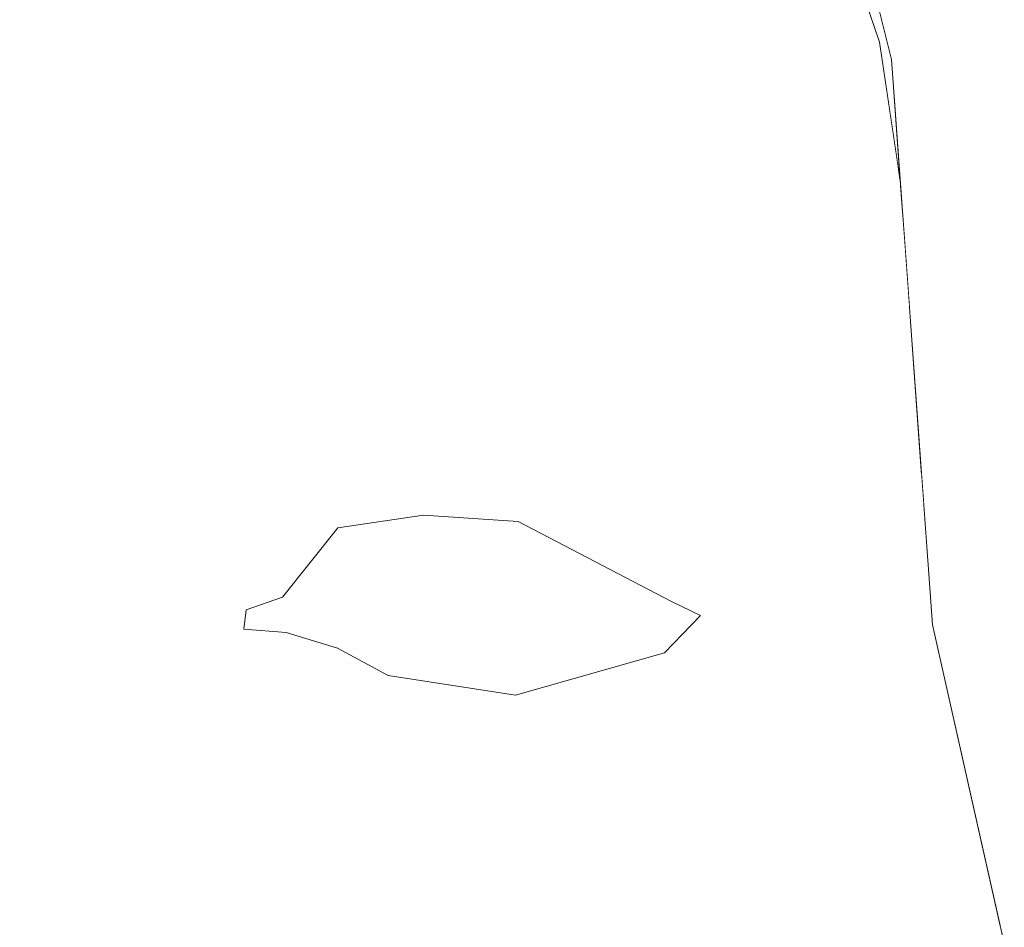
# Model space of a CAD drawing. Header units: millimetres. Extents: x 0 to 650, y -1 to 707.
# Tile 205 of 256: x 526.53 to 527.069, y 352.404 to 352.9. Entities that reach past the tile are written whole.
import ezdxf
from ezdxf.xclip import XClip

# ---------------------------------------------------------------- set-up
doc = ezdxf.new("R2010")
doc.units = ezdxf.units.MM
doc.header["$MEASUREMENT"] = 0
doc.header["$XCLIPFRAME"] = 0
doc.linetypes.add('Wipeout_Contour', pattern=[1000, 0, -1000])
doc.layers.add('Interior - Mobiliário .ARQ', color=7, linetype='Continuous')

# ---------------------------------------------------------------- blocks, each defined once
blk = doc.blocks.new('Desenho_2_2', base_point=(960.5741, 336.178))
at = {"color": 254, "linetype": 'Wipeout_Contour', "lineweight": 0, "ltscale": 1903.469094}
blk.add_wipeout([(527.08536, 353.22327), (527.03689, 353.22966), (527.11646, 352.88823)], dxfattribs=at).dxf.layer = 'Interior - Mobiliário .ARQ'
at = {"color": 254, "linetype": 'Wipeout_Contour', "lineweight": 0, "ltscale": 1901.659568}
blk.add_wipeout([(526.51882, 353.02212), (526.50815, 352.88754), (526.582, 352.88549)], dxfattribs=at).dxf.layer = 'Interior - Mobiliário .ARQ'
at = {"color": 254, "linetype": 'Wipeout_Contour', "lineweight": 0, "ltscale": 1902.597502}
blk.add_wipeout([(527.00059, 352.88822), (527.01205, 352.81114), (527.00848, 352.86047)], dxfattribs=at).dxf.layer = 'Interior - Mobiliário .ARQ'
at = {"color": 254, "linetype": 'Wipeout_Contour', "lineweight": 0, "ltscale": 1901.702341}
blk.add_wipeout([(526.70342, 352.63106), (526.74795, 352.63693), (526.70956, 352.70407)], dxfattribs=at).dxf.layer = 'Interior - Mobiliário .ARQ'
at = {"color": 254, "linetype": 'Wipeout_Contour', "lineweight": 0, "ltscale": 1901.141134}
blk.add_wipeout([(526.67344, 352.59826), (526.60261, 352.65753), (526.64008, 352.58774)], dxfattribs=at).dxf.layer = 'Interior - Mobiliário .ARQ'
at = {"color": 254, "linetype": 'Wipeout_Contour', "lineweight": 0, "ltscale": 1902.394436}
blk.add_wipeout([(526.88297, 352.5542), (526.90256, 352.57453), (526.88496, 352.57009)], dxfattribs=at).dxf.layer = 'Interior - Mobiliário .ARQ'
at = {"color": 254, "linetype": 'Wipeout_Contour', "lineweight": 0, "ltscale": 1901.171489}
blk.add_wipeout([(526.67487, 352.5611), (526.64657, 352.56411), (526.67381, 352.51842)], dxfattribs=at).dxf.layer = 'Interior - Mobiliário .ARQ'
at = {"color": 254, "linetype": 'Wipeout_Contour', "lineweight": 0, "ltscale": 1902.727421}
blk.add_wipeout([(527.21929, 352.2722), (527.10268, 352.54367), (527.04927, 352.54185)], dxfattribs=at).dxf.layer = 'Interior - Mobiliário .ARQ'
at = {"color": 254, "linetype": 'Wipeout_Contour', "lineweight": 0, "ltscale": 1901.692604}
blk.add_wipeout([(526.90298, 352.48192), (526.9386, 352.41416), (526.95144, 352.53754)], dxfattribs=at).dxf.layer = 'Interior - Mobiliário .ARQ'
at = {"color": 254, "linetype": 'Wipeout_Contour', "lineweight": 0, "ltscale": 1901.45854}
blk.add_wipeout([(526.77072, 352.41511), (526.79513, 352.46725), (526.72445, 352.47768)], dxfattribs=at).dxf.layer = 'Interior - Mobiliário .ARQ'
at = {"color": 254, "linetype": 'Wipeout_Contour', "lineweight": 0, "ltscale": 1900.350384}
blk.add_wipeout([(526.57717, 352.32886), (526.58608, 352.47275), (526.53703, 352.35353)], dxfattribs=at).dxf.layer = 'Interior - Mobiliário .ARQ'
at = {"color": 254, "linetype": 'Wipeout_Contour', "lineweight": 0, "ltscale": 1900.908617}
blk.add_wipeout([(526.59814, 352.31205), (526.61358, 352.28388), (526.66056, 352.42759)], dxfattribs=at).dxf.layer = 'Interior - Mobiliário .ARQ'
at = {"color": 254, "linetype": 'Wipeout_Contour', "lineweight": 0, "ltscale": 1903.831291}
blk.add_wipeout([(527.11646, 352.88823), (527.03689, 353.22966), (527.02607, 353.2255)], dxfattribs=at).dxf.layer = 'Interior - Mobiliário .ARQ'
at = {"color": 254, "linetype": 'Wipeout_Contour', "lineweight": 0, "ltscale": 1902.778793}
blk.add_wipeout([(526.92442, 353.11197), (527.00059, 352.88822), (526.97152, 353.01958)], dxfattribs=at).dxf.layer = 'Interior - Mobiliário .ARQ'
at = {"color": 254, "linetype": 'Wipeout_Contour', "lineweight": 0, "ltscale": 1901.382581}
blk.add_wipeout([(526.64008, 352.58774), (526.60261, 352.65753), (526.5891, 352.60905)], dxfattribs=at).dxf.layer = 'Interior - Mobiliário .ARQ'
at = {"color": 254, "linetype": 'Wipeout_Contour', "lineweight": 0, "ltscale": 1900.82863}
blk.add_wipeout([(526.67385, 352.58471), (526.70556, 352.5857), (526.70417, 352.62262)], dxfattribs=at).dxf.layer = 'Interior - Mobiliário .ARQ'
at = {"color": 254, "linetype": 'Wipeout_Contour', "lineweight": 0, "ltscale": 1902.007241}
blk.add_wipeout([(527.04927, 352.54185), (527.12694, 352.19442), (527.21929, 352.2722)], dxfattribs=at).dxf.layer = 'Interior - Mobiliário .ARQ'
at = {"color": 254, "linetype": 'Wipeout_Contour', "lineweight": 0, "ltscale": 1900.98016}
blk.add_wipeout([(526.72694, 352.4993), (526.67381, 352.51842), (526.72445, 352.47768)], dxfattribs=at).dxf.layer = 'Interior - Mobiliário .ARQ'
at = {"color": 254, "linetype": 'Wipeout_Contour', "lineweight": 0, "ltscale": 1902.720853}
blk.add_wipeout([(527.02607, 353.2255), (527.0825, 352.87806), (527.11646, 352.88823)], dxfattribs=at).dxf.layer = 'Interior - Mobiliário .ARQ'
at = {"color": 254, "linetype": 'Wipeout_Contour', "lineweight": 0, "ltscale": 1901.249201}
blk.add_wipeout([(526.55943, 352.6756), (526.5891, 352.60905), (526.60261, 352.65753)], dxfattribs=at).dxf.layer = 'Interior - Mobiliário .ARQ'
at = {"color": 254, "linetype": 'Wipeout_Contour', "lineweight": 0, "ltscale": 1901.654552}
blk.add_wipeout([(526.67381, 352.51842), (526.64657, 352.56411), (526.63487, 352.55847)], dxfattribs=at).dxf.layer = 'Interior - Mobiliário .ARQ'
at = {"color": 254, "linetype": 'Wipeout_Contour', "lineweight": 0, "ltscale": 1902.993273}
blk.add_wipeout([(527.02607, 353.2255), (526.98081, 353.19287), (527.02099, 352.87183)], dxfattribs=at).dxf.layer = 'Interior - Mobiliário .ARQ'
at = {"color": 254, "linetype": 'Wipeout_Contour', "lineweight": 0, "ltscale": 1901.171911}
blk.add_wipeout([(526.58293, 352.72443), (526.55943, 352.6756), (526.60261, 352.65753)], dxfattribs=at).dxf.layer = 'Interior - Mobiliário .ARQ'
at = {"color": 254, "linetype": 'Wipeout_Contour', "lineweight": 0, "ltscale": 1901.153726}
blk.add_wipeout([(526.52327, 352.6258), (526.50914, 352.52243), (526.58608, 352.47275)], dxfattribs=at).dxf.layer = 'Interior - Mobiliário .ARQ'
at = {"color": 254, "linetype": 'Wipeout_Contour', "lineweight": 0, "ltscale": 1901.134664}
blk.add_wipeout([(526.60473, 352.56363), (526.63487, 352.55847), (526.5891, 352.60905)], dxfattribs=at).dxf.layer = 'Interior - Mobiliário .ARQ'
at = {"color": 254, "linetype": 'Wipeout_Contour', "lineweight": 0, "ltscale": 1901.950617}
blk.add_wipeout([(526.67487, 352.5611), (526.67381, 352.51842), (526.70226, 352.55585)], dxfattribs=at).dxf.layer = 'Interior - Mobiliário .ARQ'
at = {"color": 254, "linetype": 'Wipeout_Contour', "lineweight": 0, "ltscale": 1903.076122}
blk.add_wipeout([(527.02099, 352.87183), (527.0825, 352.87806), (527.02607, 353.2255)], dxfattribs=at).dxf.layer = 'Interior - Mobiliário .ARQ'
at = {"color": 254, "linetype": 'Wipeout_Contour', "lineweight": 0, "ltscale": 1903.069842}
blk.add_wipeout([(526.98081, 353.19287), (526.939, 353.14801), (527.00716, 352.8788)], dxfattribs=at).dxf.layer = 'Interior - Mobiliário .ARQ'
at = {"color": 254, "linetype": 'Wipeout_Contour', "lineweight": 0, "ltscale": 1901.194446}
blk.add_wipeout([(526.60261, 352.65753), (526.70956, 352.70407), (526.70256, 352.76927)], dxfattribs=at).dxf.layer = 'Interior - Mobiliário .ARQ'
at = {"color": 254, "linetype": 'Wipeout_Contour', "lineweight": 0, "ltscale": 1900.98049}
blk.add_wipeout([(526.5891, 352.60905), (526.63487, 352.55847), (526.64008, 352.58774)], dxfattribs=at).dxf.layer = 'Interior - Mobiliário .ARQ'
at = {"color": 254, "linetype": 'Wipeout_Contour', "lineweight": 0, "ltscale": 1901.623572}
blk.add_wipeout([(526.67381, 352.51842), (526.67365, 352.49213), (526.72445, 352.47768)], dxfattribs=at).dxf.layer = 'Interior - Mobiliário .ARQ'
at = {"color": 254, "linetype": 'Wipeout_Contour', "lineweight": 0, "ltscale": 1902.320264}
blk.add_wipeout([(527.02099, 352.87183), (527.04927, 352.54185), (527.10268, 352.54367)], dxfattribs=at).dxf.layer = 'Interior - Mobiliário .ARQ'
at = {"color": 254, "linetype": 'Wipeout_Contour', "lineweight": 0, "ltscale": 1901.841736}
blk.add_wipeout([(526.58293, 352.72443), (526.60261, 352.65753), (526.70256, 352.76927)], dxfattribs=at).dxf.layer = 'Interior - Mobiliário .ARQ'
at = {"color": 254, "linetype": 'Wipeout_Contour', "lineweight": 0, "ltscale": 1900.917731}
blk.add_wipeout([(526.60473, 352.56363), (526.52327, 352.6258), (526.58608, 352.47275)], dxfattribs=at).dxf.layer = 'Interior - Mobiliário .ARQ'
at = {"color": 254, "linetype": 'Wipeout_Contour', "lineweight": 0, "ltscale": 1902.739543}
blk.add_wipeout([(527.10268, 352.54367), (527.0825, 352.87806), (527.02099, 352.87183)], dxfattribs=at).dxf.layer = 'Interior - Mobiliário .ARQ'
at = {"color": 254, "linetype": 'Wipeout_Contour', "lineweight": 0, "ltscale": 1900.932246}
blk.add_wipeout([(526.67365, 352.49213), (526.58608, 352.47275), (526.66056, 352.42759)], dxfattribs=at).dxf.layer = 'Interior - Mobiliário .ARQ'
at = {"color": 254, "linetype": 'Wipeout_Contour', "lineweight": 0, "ltscale": 1902.484117}
blk.add_wipeout([(527.00716, 352.8788), (527.02099, 352.87183), (526.98081, 353.19287)], dxfattribs=at).dxf.layer = 'Interior - Mobiliário .ARQ'
at = {"color": 254, "linetype": 'Wipeout_Contour', "lineweight": 0, "ltscale": 1901.220679}
blk.add_wipeout([(526.58608, 352.47275), (526.67365, 352.49213), (526.60473, 352.56363)], dxfattribs=at).dxf.layer = 'Interior - Mobiliário .ARQ'
at = {"color": 254, "linetype": 'Wipeout_Contour', "lineweight": 0, "ltscale": 1902.740814}
blk.add_wipeout([(527.02099, 352.87183), (527.00716, 352.8788), (527.02954, 352.56946)], dxfattribs=at).dxf.layer = 'Interior - Mobiliário .ARQ'
at = {"color": 254, "linetype": 'Wipeout_Contour', "lineweight": 0, "ltscale": 1900.796755}
blk.add_wipeout([(526.65281, 352.56714), (526.67595, 352.56527), (526.67385, 352.58471)], dxfattribs=at).dxf.layer = 'Interior - Mobiliário .ARQ'
at = {"color": 254, "linetype": 'Wipeout_Contour', "lineweight": 0, "ltscale": 1901.077377}
blk.add_wipeout([(526.53703, 352.35353), (526.58608, 352.47275), (526.50914, 352.52243)], dxfattribs=at).dxf.layer = 'Interior - Mobiliário .ARQ'
at = {"layer": 'Interior - Mobiliário .ARQ', "color": 7, "linetype": 'Continuous', "lineweight": 0}
blk.add_line((526.65405, 352.57761), (526.65281, 352.56714), dxfattribs=at)
at = {"color": 254, "linetype": 'Wipeout_Contour', "lineweight": 0, "ltscale": 1902.353588}
blk.add_wipeout([(527.02954, 352.56946), (527.04927, 352.54185), (527.02099, 352.87183)], dxfattribs=at).dxf.layer = 'Interior - Mobiliário .ARQ'
at = {"color": 254, "linetype": 'Wipeout_Contour', "lineweight": 0, "ltscale": 1902.027437}
blk.add_wipeout([(526.70556, 352.5857), (526.67385, 352.58471), (526.67595, 352.56527)], dxfattribs=at).dxf.layer = 'Interior - Mobiliário .ARQ'
at = {"color": 254, "linetype": 'Wipeout_Contour', "lineweight": 0, "ltscale": 1900.742693}
blk.add_wipeout([(526.50914, 352.52243), (526.50009, 352.379), (526.53703, 352.35353)], dxfattribs=at).dxf.layer = 'Interior - Mobiliário .ARQ'
at = {"color": 254, "linetype": 'Wipeout_Contour', "lineweight": 0, "ltscale": 1902.149696}
blk.add_wipeout([(526.96893, 352.70695), (527.02353, 352.6526), (527.01688, 352.74451)], dxfattribs=at).dxf.layer = 'Interior - Mobiliário .ARQ'
at = {"color": 254, "linetype": 'Wipeout_Contour', "lineweight": 0, "ltscale": 1900.9394}
blk.add_wipeout([(526.67595, 352.56527), (526.70404, 352.55665), (526.70556, 352.5857)], dxfattribs=at).dxf.layer = 'Interior - Mobiliário .ARQ'
at = {"color": 254, "linetype": 'Wipeout_Contour', "lineweight": 0, "ltscale": 1901.423142}
blk.add_wipeout([(527.02954, 352.56946), (527.1133, 352.19826), (527.12694, 352.19442)], dxfattribs=at).dxf.layer = 'Interior - Mobiliário .ARQ'
at = {"layer": 'Interior - Mobiliário .ARQ', "color": 7, "linetype": 'Continuous', "lineweight": 0}
blk.add_line((526.65405, 352.57761), (526.67385, 352.58471), dxfattribs=at)
at = {"color": 254, "linetype": 'Wipeout_Contour', "lineweight": 0, "ltscale": 2536.239446}
blk.add_wipeout([(527.00441, 352.79294), (526.96893, 352.70695), (527.01688, 352.74451), (527.01445, 352.77807)], dxfattribs=at).dxf.layer = 'Interior - Mobiliário .ARQ'
at = {"color": 254, "linetype": 'Wipeout_Contour', "lineweight": 0, "ltscale": 1902.616585}
blk.add_wipeout([(527.12694, 352.19442), (527.04927, 352.54185), (527.02954, 352.56946)], dxfattribs=at).dxf.layer = 'Interior - Mobiliário .ARQ'
at = {"color": 254, "linetype": 'Wipeout_Contour', "lineweight": 0, "ltscale": 1902.340514}
blk.add_wipeout([(527.00441, 352.79294), (527.01445, 352.77807), (527.01205, 352.81114)], dxfattribs=at).dxf.layer = 'Interior - Mobiliário .ARQ'
at = {"color": 254, "linetype": 'Wipeout_Contour', "lineweight": 0, "ltscale": 1902.077434}
blk.add_wipeout([(527.02469, 352.63653), (526.99774, 352.60816), (527.03054, 352.56432)], dxfattribs=at).dxf.layer = 'Interior - Mobiliário .ARQ'
at = {"color": 254, "linetype": 'Wipeout_Contour', "lineweight": 0, "ltscale": 1902.540167}
blk.add_wipeout([(526.95144, 352.53754), (527.03054, 352.56432), (526.96181, 352.57574)], dxfattribs=at).dxf.layer = 'Interior - Mobiliário .ARQ'
at = {"color": 254, "linetype": 'Wipeout_Contour', "lineweight": 0, "ltscale": 1902.011244}
blk.add_wipeout([(526.90256, 352.57453), (526.95144, 352.53754), (526.96181, 352.57574)], dxfattribs=at).dxf.layer = 'Interior - Mobiliário .ARQ'
at = {"color": 254, "linetype": 'Wipeout_Contour', "lineweight": 0, "ltscale": 1902.047152}
blk.add_wipeout([(526.99774, 352.60816), (526.96181, 352.57574), (527.03054, 352.56432)], dxfattribs=at).dxf.layer = 'Interior - Mobiliário .ARQ'
at = {"color": 254, "linetype": 'Wipeout_Contour', "lineweight": 0, "ltscale": 1902.316503}
blk.add_wipeout([(526.95144, 352.53754), (526.89775, 352.51938), (526.90298, 352.48192)], dxfattribs=at).dxf.layer = 'Interior - Mobiliário .ARQ'
at = {"color": 254, "linetype": 'Wipeout_Contour', "lineweight": 0, "ltscale": 1902.172913}
blk.add_wipeout([(526.96181, 352.57574), (526.99774, 352.60816), (526.93533, 352.65957)], dxfattribs=at).dxf.layer = 'Interior - Mobiliário .ARQ'
at = {"color": 254, "linetype": 'Wipeout_Contour', "lineweight": 0, "ltscale": 1902.030168}
blk.add_wipeout([(526.89775, 352.51938), (526.80104, 352.49548), (526.79513, 352.46725)], dxfattribs=at).dxf.layer = 'Interior - Mobiliário .ARQ'
at = {"color": 254, "linetype": 'Wipeout_Contour', "lineweight": 0, "ltscale": 1901.849624}
blk.add_wipeout([(526.93533, 352.65957), (526.8987, 352.59267), (526.96181, 352.57574)], dxfattribs=at).dxf.layer = 'Interior - Mobiliário .ARQ'
at = {"color": 254, "linetype": 'Wipeout_Contour', "lineweight": 0, "ltscale": 1901.21974}
blk.add_wipeout([(526.79513, 352.46725), (526.90298, 352.48192), (526.89775, 352.51938)], dxfattribs=at).dxf.layer = 'Interior - Mobiliário .ARQ'
at = {"color": 254, "linetype": 'Wipeout_Contour', "lineweight": 0, "ltscale": 1902.201529}
blk.add_wipeout([(526.93533, 352.65957), (526.83328, 352.69162), (526.80565, 352.63212)], dxfattribs=at).dxf.layer = 'Interior - Mobiliário .ARQ'
at = {"color": 254, "linetype": 'Wipeout_Contour', "lineweight": 0, "ltscale": 1900.905187}
blk.add_wipeout([(526.72694, 352.4993), (526.80104, 352.49548), (526.80193, 352.52942)], dxfattribs=at).dxf.layer = 'Interior - Mobiliário .ARQ'
at = {"color": 254, "linetype": 'Wipeout_Contour', "lineweight": 0, "ltscale": 1901.639868}
blk.add_wipeout([(526.9386, 352.41416), (526.90298, 352.48192), (526.79513, 352.46725)], dxfattribs=at).dxf.layer = 'Interior - Mobiliário .ARQ'
at = {"color": 254, "linetype": 'Wipeout_Contour', "lineweight": 0, "ltscale": 1901.603278}
blk.add_wipeout([(526.70956, 352.70407), (526.83328, 352.69162), (526.8808, 352.75156)], dxfattribs=at).dxf.layer = 'Interior - Mobiliário .ARQ'
at = {"color": 254, "linetype": 'Wipeout_Contour', "lineweight": 0, "ltscale": 1901.852979}
blk.add_wipeout([(526.80565, 352.63212), (526.8987, 352.59267), (526.93533, 352.65957)], dxfattribs=at).dxf.layer = 'Interior - Mobiliário .ARQ'
at = {"color": 254, "linetype": 'Wipeout_Contour', "lineweight": 0, "ltscale": 1902.001928}
blk.add_wipeout([(526.80193, 352.52942), (526.72927, 352.54138), (526.72694, 352.4993)], dxfattribs=at).dxf.layer = 'Interior - Mobiliário .ARQ'
at = {"color": 254, "linetype": 'Wipeout_Contour', "lineweight": 0, "ltscale": 1901.571245}
blk.add_wipeout([(526.79513, 352.46725), (526.77072, 352.41511), (526.9386, 352.41416)], dxfattribs=at).dxf.layer = 'Interior - Mobiliário .ARQ'
at = {"color": 254, "linetype": 'Wipeout_Contour', "lineweight": 0, "ltscale": 1902.39511}
blk.add_wipeout([(526.70256, 352.76927), (526.70956, 352.70407), (526.8808, 352.75156)], dxfattribs=at).dxf.layer = 'Interior - Mobiliário .ARQ'
at = {"color": 254, "linetype": 'Wipeout_Contour', "lineweight": 0, "ltscale": 1902.131452}
blk.add_wipeout([(526.90256, 352.57453), (526.96181, 352.57574), (526.8987, 352.59267)], dxfattribs=at).dxf.layer = 'Interior - Mobiliário .ARQ'
at = {"color": 254, "linetype": 'Wipeout_Contour', "lineweight": 0, "ltscale": 1901.442681}
blk.add_wipeout([(526.72927, 352.54138), (526.70226, 352.55585), (526.67381, 352.51842)], dxfattribs=at).dxf.layer = 'Interior - Mobiliário .ARQ'
at = {"color": 254, "linetype": 'Wipeout_Contour', "lineweight": 0, "ltscale": 1901.034394}
blk.add_wipeout([(526.66056, 352.42759), (526.77072, 352.41511), (526.72445, 352.47768)], dxfattribs=at).dxf.layer = 'Interior - Mobiliário .ARQ'
at = {"color": 254, "linetype": 'Wipeout_Contour', "lineweight": 0, "ltscale": 1901.903123}
blk.add_wipeout([(526.582, 352.88549), (526.58293, 352.72443), (526.70256, 352.76927)], dxfattribs=at).dxf.layer = 'Interior - Mobiliário .ARQ'
at = {"color": 254, "linetype": 'Wipeout_Contour', "lineweight": 0, "ltscale": 1902.302408}
blk.add_wipeout([(526.91579, 352.85423), (526.8808, 352.75156), (526.96893, 352.70695)], dxfattribs=at).dxf.layer = 'Interior - Mobiliário .ARQ'
at = {"color": 254, "linetype": 'Wipeout_Contour', "lineweight": 0, "ltscale": 1901.562663}
blk.add_wipeout([(526.70956, 352.70407), (526.74795, 352.63693), (526.80565, 352.63212)], dxfattribs=at).dxf.layer = 'Interior - Mobiliário .ARQ'
at = {"color": 254, "linetype": 'Wipeout_Contour', "lineweight": 0, "ltscale": 1901.766103}
blk.add_wipeout([(526.8987, 352.59267), (526.8884, 352.58374), (526.90256, 352.57453)], dxfattribs=at).dxf.layer = 'Interior - Mobiliário .ARQ'
at = {"color": 254, "linetype": 'Wipeout_Contour', "lineweight": 0, "ltscale": 1900.973461}
blk.add_wipeout([(526.67381, 352.51842), (526.72694, 352.4993), (526.72927, 352.54138)], dxfattribs=at).dxf.layer = 'Interior - Mobiliário .ARQ'
at = {"color": 254, "linetype": 'Wipeout_Contour', "lineweight": 0, "ltscale": 1901.62913}
blk.add_wipeout([(526.72445, 352.47768), (526.67365, 352.49213), (526.66056, 352.42759)], dxfattribs=at).dxf.layer = 'Interior - Mobiliário .ARQ'
at = {"color": 254, "linetype": 'Wipeout_Contour', "lineweight": 0, "ltscale": 1901.676348}
blk.add_wipeout([(526.86833, 352.2216), (526.9386, 352.41416), (526.77072, 352.41511)], dxfattribs=at).dxf.layer = 'Interior - Mobiliário .ARQ'
at = {"color": 254, "linetype": 'Wipeout_Contour', "lineweight": 0, "ltscale": 1901.69571}
blk.add_wipeout([(526.70256, 352.76927), (526.68692, 352.90474), (526.582, 352.88549)], dxfattribs=at).dxf.layer = 'Interior - Mobiliário .ARQ'
at = {"color": 254, "linetype": 'Wipeout_Contour', "lineweight": 0, "ltscale": 1902.416068}
blk.add_wipeout([(526.96893, 352.70695), (527.00441, 352.79294), (526.91579, 352.85423)], dxfattribs=at).dxf.layer = 'Interior - Mobiliário .ARQ'
at = {"color": 254, "linetype": 'Wipeout_Contour', "lineweight": 0, "ltscale": 1901.77352}
blk.add_wipeout([(526.80565, 352.63212), (526.83328, 352.69162), (526.70956, 352.70407)], dxfattribs=at).dxf.layer = 'Interior - Mobiliário .ARQ'
at = {"color": 254, "linetype": 'Wipeout_Contour', "lineweight": 0, "ltscale": 1901.406171}
blk.add_wipeout([(526.80336, 352.62818), (526.8884, 352.58374), (526.8987, 352.59267)], dxfattribs=at).dxf.layer = 'Interior - Mobiliário .ARQ'
at = {"color": 254, "linetype": 'Wipeout_Contour', "lineweight": 0, "ltscale": 1901.248292}
blk.add_wipeout([(526.70404, 352.55665), (526.73169, 352.54186), (526.74331, 352.58131)], dxfattribs=at).dxf.layer = 'Interior - Mobiliário .ARQ'
at = {"color": 254, "linetype": 'Wipeout_Contour', "lineweight": 0, "ltscale": 1901.701258}
blk.add_wipeout([(526.72694, 352.4993), (526.72445, 352.47768), (526.79513, 352.46725)], dxfattribs=at).dxf.layer = 'Interior - Mobiliário .ARQ'
at = {"color": 254, "linetype": 'Wipeout_Contour', "lineweight": 0, "ltscale": 1901.123594}
blk.add_wipeout([(526.70685, 352.26412), (526.86833, 352.2216), (526.77072, 352.41511)], dxfattribs=at).dxf.layer = 'Interior - Mobiliário .ARQ'
at = {"color": 254, "linetype": 'Wipeout_Contour', "lineweight": 0, "ltscale": 3170.234167}
blk.add_wipeout([(526.9922, 352.91286), (526.92814, 352.94885), (527.00441, 352.79294), (527.0108, 352.81959), (527.00059, 352.88822)], dxfattribs=at).dxf.layer = 'Interior - Mobiliário .ARQ'
at = {"color": 254, "linetype": 'Wipeout_Contour', "lineweight": 0, "ltscale": 1902.112296}
blk.add_wipeout([(526.8808, 352.75156), (526.68692, 352.90474), (526.70256, 352.76927)], dxfattribs=at).dxf.layer = 'Interior - Mobiliário .ARQ'
at = {"color": 254, "linetype": 'Wipeout_Contour', "lineweight": 0, "ltscale": 1902.231352}
blk.add_wipeout([(526.96893, 352.70695), (526.93533, 352.65957), (526.99774, 352.60816)], dxfattribs=at).dxf.layer = 'Interior - Mobiliário .ARQ'
at = {"color": 254, "linetype": 'Wipeout_Contour', "lineweight": 0, "ltscale": 1901.171669}
blk.add_wipeout([(526.67344, 352.59826), (526.70342, 352.63106), (526.70956, 352.70407)], dxfattribs=at).dxf.layer = 'Interior - Mobiliário .ARQ'
at = {"color": 254, "linetype": 'Wipeout_Contour', "lineweight": 0, "ltscale": 1902.067536}
blk.add_wipeout([(526.74331, 352.58131), (526.70556, 352.5857), (526.70404, 352.55665)], dxfattribs=at).dxf.layer = 'Interior - Mobiliário .ARQ'
at = {"color": 254, "linetype": 'Wipeout_Contour', "lineweight": 0, "ltscale": 1901.373251}
blk.add_wipeout([(526.8022, 352.57446), (526.88496, 352.57009), (526.8871, 352.58198)], dxfattribs=at).dxf.layer = 'Interior - Mobiliário .ARQ'
at = {"color": 254, "linetype": 'Wipeout_Contour', "lineweight": 0, "ltscale": 1901.348264}
blk.add_wipeout([(526.79513, 352.46725), (526.80104, 352.49548), (526.72694, 352.4993)], dxfattribs=at).dxf.layer = 'Interior - Mobiliário .ARQ'
at = {"color": 254, "linetype": 'Wipeout_Contour', "lineweight": 0, "ltscale": 1901.436488}
blk.add_wipeout([(526.77072, 352.41511), (526.66056, 352.42759), (526.70685, 352.26412)], dxfattribs=at).dxf.layer = 'Interior - Mobiliário .ARQ'
at = {"color": 254, "linetype": 'Wipeout_Contour', "lineweight": 0, "ltscale": 1902.079356}
blk.add_wipeout([(526.9386, 352.41416), (526.86833, 352.2216), (527.06686, 352.40407)], dxfattribs=at).dxf.layer = 'Interior - Mobiliário .ARQ'
at = {"color": 254, "linetype": 'Wipeout_Contour', "lineweight": 0, "ltscale": 1902.008482}
blk.add_wipeout([(526.68692, 352.90474), (526.8808, 352.75156), (526.91579, 352.85423)], dxfattribs=at).dxf.layer = 'Interior - Mobiliário .ARQ'
at = {"color": 254, "linetype": 'Wipeout_Contour', "lineweight": 0, "ltscale": 2535.882454}
blk.add_wipeout([(526.96893, 352.70695), (526.99774, 352.60816), (527.02469, 352.63653), (527.02353, 352.6526)], dxfattribs=at).dxf.layer = 'Interior - Mobiliário .ARQ'
at = {"color": 254, "linetype": 'Wipeout_Contour', "lineweight": 0, "ltscale": 1901.381033}
blk.add_wipeout([(526.70956, 352.70407), (526.60261, 352.65753), (526.67344, 352.59826)], dxfattribs=at).dxf.layer = 'Interior - Mobiliário .ARQ'
at = {"color": 254, "linetype": 'Wipeout_Contour', "lineweight": 0, "ltscale": 1902.016564}
blk.add_wipeout([(526.8871, 352.58198), (526.80288, 352.62599), (526.8022, 352.57446)], dxfattribs=at).dxf.layer = 'Interior - Mobiliário .ARQ'
at = {"color": 254, "linetype": 'Wipeout_Contour', "lineweight": 0, "ltscale": 2535.542253}
blk.add_wipeout([(527.03054, 352.56432), (526.9386, 352.41416), (527.06679, 352.40441), (527.04126, 352.51753)], dxfattribs=at).dxf.layer = 'Interior - Mobiliário .ARQ'
at = {"color": 254, "linetype": 'Wipeout_Contour', "lineweight": 0, "ltscale": 1900.717129}
blk.add_wipeout([(526.61358, 352.28388), (526.70685, 352.26412), (526.66056, 352.42759)], dxfattribs=at).dxf.layer = 'Interior - Mobiliário .ARQ'
at = {"layer": 'Interior - Mobiliário .ARQ', "color": 7, "linetype": 'Continuous', "lineweight": 0}
blk.add_line((527.02954, 352.56946), (527.00716, 352.8788), dxfattribs=at)
at = {"color": 254, "linetype": 'Wipeout_Contour', "lineweight": 0, "ltscale": 1902.793001}
blk.add_wipeout([(526.92814, 352.94885), (526.91579, 352.85423), (527.00441, 352.79294)], dxfattribs=at).dxf.layer = 'Interior - Mobiliário .ARQ'
at = {"color": 254, "linetype": 'Wipeout_Contour', "lineweight": 0, "ltscale": 1902.144081}
blk.add_wipeout([(526.93533, 352.65957), (526.96893, 352.70695), (526.8808, 352.75156)], dxfattribs=at).dxf.layer = 'Interior - Mobiliário .ARQ'
at = {"color": 254, "linetype": 'Wipeout_Contour', "lineweight": 0, "ltscale": 1901.045608}
blk.add_wipeout([(526.55943, 352.6756), (526.60473, 352.56363), (526.5891, 352.60905)], dxfattribs=at).dxf.layer = 'Interior - Mobiliário .ARQ'
at = {"color": 254, "linetype": 'Wipeout_Contour', "lineweight": 0, "ltscale": 1901.068277}
blk.add_wipeout([(526.70556, 352.5857), (526.74331, 352.58131), (526.75105, 352.6294)], dxfattribs=at).dxf.layer = 'Interior - Mobiliário .ARQ'
at = {"color": 254, "linetype": 'Wipeout_Contour', "lineweight": 0, "ltscale": 1901.585395}
blk.add_wipeout([(526.88297, 352.5542), (526.88496, 352.57009), (526.8022, 352.57446)], dxfattribs=at).dxf.layer = 'Interior - Mobiliário .ARQ'
at = {"color": 254, "linetype": 'Wipeout_Contour', "lineweight": 0, "ltscale": 1902.491144}
blk.add_wipeout([(527.03054, 352.56432), (526.95144, 352.53754), (526.9386, 352.41416)], dxfattribs=at).dxf.layer = 'Interior - Mobiliário .ARQ'
at = {"color": 254, "linetype": 'Wipeout_Contour', "lineweight": 0, "ltscale": 1901.352249}
blk.add_wipeout([(526.66056, 352.42759), (526.58608, 352.47275), (526.59814, 352.31205)], dxfattribs=at).dxf.layer = 'Interior - Mobiliário .ARQ'
at = {"layer": 'Interior - Mobiliário .ARQ', "color": 7, "linetype": 'Continuous', "lineweight": 0}
for p, q in [((526.939, 353.14801), (527.00716, 352.8788)), ((527.00059, 352.88822), (527.01205, 352.81114)), ((527.1133, 352.19826), (527.02954, 352.56946))]:
    blk.add_line(p, q, dxfattribs=at)
at = {"color": 254, "linetype": 'Wipeout_Contour', "lineweight": 0, "ltscale": 1902.061119}
blk.add_wipeout([(526.91579, 352.85423), (526.92814, 352.94885), (526.67301, 353.02532)], dxfattribs=at).dxf.layer = 'Interior - Mobiliário .ARQ'
at = {"color": 254, "linetype": 'Wipeout_Contour', "lineweight": 0, "ltscale": 1902.057499}
blk.add_wipeout([(526.8808, 352.75156), (526.83328, 352.69162), (526.93533, 352.65957)], dxfattribs=at).dxf.layer = 'Interior - Mobiliário .ARQ'
at = {"color": 254, "linetype": 'Wipeout_Contour', "lineweight": 0, "ltscale": 1901.258889}
blk.add_wipeout([(526.55943, 352.6756), (526.52327, 352.6258), (526.60473, 352.56363)], dxfattribs=at).dxf.layer = 'Interior - Mobiliário .ARQ'
at = {"color": 254, "linetype": 'Wipeout_Contour', "lineweight": 0, "ltscale": 1902.142956}
blk.add_wipeout([(526.75105, 352.6294), (526.70417, 352.62262), (526.70556, 352.5857)], dxfattribs=at).dxf.layer = 'Interior - Mobiliário .ARQ'
at = {"color": 254, "linetype": 'Wipeout_Contour', "lineweight": 0, "ltscale": 1902.1588}
blk.add_wipeout([(526.8022, 352.57446), (526.80151, 352.53105), (526.88297, 352.5542)], dxfattribs=at).dxf.layer = 'Interior - Mobiliário .ARQ'
at = {"color": 254, "linetype": 'Wipeout_Contour', "lineweight": 0, "ltscale": 1900.630389}
blk.add_wipeout([(526.58608, 352.47275), (526.57717, 352.32886), (526.59652, 352.31455)], dxfattribs=at).dxf.layer = 'Interior - Mobiliário .ARQ'
at = {"layer": 'Interior - Mobiliário .ARQ', "color": 7, "linetype": 'Continuous', "lineweight": 0}
for p, q in [((526.92442, 353.11197), (527.00059, 352.88822)), ((526.67385, 352.58471), (526.70417, 352.62262))]:
    blk.add_line(p, q, dxfattribs=at)
at = {"color": 254, "linetype": 'Wipeout_Contour', "lineweight": 0, "ltscale": 1902.435669}
blk.add_wipeout([(526.91579, 352.85423), (526.67301, 353.02532), (526.68692, 352.90474)], dxfattribs=at).dxf.layer = 'Interior - Mobiliário .ARQ'
at = {"color": 254, "linetype": 'Wipeout_Contour', "lineweight": 0, "ltscale": 1901.416856}
blk.add_wipeout([(526.50204, 352.77426), (526.49939, 352.69093), (526.55943, 352.6756)], dxfattribs=at).dxf.layer = 'Interior - Mobiliário .ARQ'
at = {"color": 254, "linetype": 'Wipeout_Contour', "lineweight": 0, "ltscale": 1900.752419}
blk.add_wipeout([(526.60473, 352.56363), (526.67365, 352.49213), (526.67381, 352.51842)], dxfattribs=at).dxf.layer = 'Interior - Mobiliário .ARQ'
at = {"color": 254, "linetype": 'Wipeout_Contour', "lineweight": 0, "ltscale": 1902.148844}
blk.add_wipeout([(526.88546, 352.55227), (526.80193, 352.52942), (526.80104, 352.49548)], dxfattribs=at).dxf.layer = 'Interior - Mobiliário .ARQ'
at = {"color": 254, "linetype": 'Wipeout_Contour', "lineweight": 0, "ltscale": 1901.141014}
blk.add_wipeout([(526.55943, 352.6756), (526.58293, 352.72443), (526.50204, 352.77426)], dxfattribs=at).dxf.layer = 'Interior - Mobiliário .ARQ'
at = {"color": 254, "linetype": 'Wipeout_Contour', "lineweight": 0, "ltscale": 1901.511997}
blk.add_wipeout([(526.67381, 352.51842), (526.63487, 352.55847), (526.60473, 352.56363)], dxfattribs=at).dxf.layer = 'Interior - Mobiliário .ARQ'
at = {"color": 254, "linetype": 'Wipeout_Contour', "lineweight": 0, "ltscale": 1901.407637}
blk.add_wipeout([(526.80104, 352.49548), (526.89775, 352.51938), (526.88546, 352.55227)], dxfattribs=at).dxf.layer = 'Interior - Mobiliário .ARQ'
at = {"layer": 'Interior - Mobiliário .ARQ', "color": 7, "linetype": 'Continuous', "lineweight": 0}
for p, q in [((526.67595, 352.56527), (526.65281, 352.56714)), ((526.70404, 352.55665), (526.67595, 352.56527))]:
    blk.add_line(p, q, dxfattribs=at)
at = {"color": 254, "linetype": 'Wipeout_Contour', "lineweight": 0, "ltscale": 1901.637581}
blk.add_wipeout([(526.50815, 352.88754), (526.50204, 352.77426), (526.58293, 352.72443)], dxfattribs=at).dxf.layer = 'Interior - Mobiliário .ARQ'
at = {"color": 254, "linetype": 'Wipeout_Contour', "lineweight": 0, "ltscale": 1901.397259}
blk.add_wipeout([(526.52327, 352.6258), (526.55943, 352.6756), (526.49939, 352.69093)], dxfattribs=at).dxf.layer = 'Interior - Mobiliário .ARQ'
at = {"color": 254, "linetype": 'Wipeout_Contour', "lineweight": 0, "ltscale": 1901.672556}
blk.add_wipeout([(526.74331, 352.58131), (526.73169, 352.54186), (526.80151, 352.53105)], dxfattribs=at).dxf.layer = 'Interior - Mobiliário .ARQ'
at = {"color": 254, "linetype": 'Wipeout_Contour', "lineweight": 0, "ltscale": 1902.087804}
blk.add_wipeout([(526.95144, 352.53754), (526.90256, 352.57453), (526.88546, 352.55227)], dxfattribs=at).dxf.layer = 'Interior - Mobiliário .ARQ'
at = {"layer": 'Interior - Mobiliário .ARQ', "color": 7, "linetype": 'Continuous', "lineweight": 0}
for p, q in [((526.90256, 352.57453), (526.8871, 352.58198)), ((526.70404, 352.55665), (526.73169, 352.54186))]:
    blk.add_line(p, q, dxfattribs=at)
at = {"color": 254, "linetype": 'Wipeout_Contour', "lineweight": 0, "ltscale": 1901.388029}
blk.add_wipeout([(526.58293, 352.72443), (526.582, 352.88549), (526.50815, 352.88754)], dxfattribs=at).dxf.layer = 'Interior - Mobiliário .ARQ'
at = {"color": 254, "linetype": 'Wipeout_Contour', "lineweight": 0, "ltscale": 1901.427157}
blk.add_wipeout([(526.80151, 352.53105), (526.8022, 352.57446), (526.74331, 352.58131)], dxfattribs=at).dxf.layer = 'Interior - Mobiliário .ARQ'
at = {"color": 254, "linetype": 'Wipeout_Contour', "lineweight": 0, "ltscale": 1902.199588}
blk.add_wipeout([(526.88546, 352.55227), (526.89775, 352.51938), (526.95144, 352.53754)], dxfattribs=at).dxf.layer = 'Interior - Mobiliário .ARQ'
at = {"layer": 'Interior - Mobiliário .ARQ', "color": 7, "linetype": 'Continuous', "lineweight": 0}
for p, q in [((526.88297, 352.5542), (526.90256, 352.57453)), ((526.88297, 352.5542), (526.80151, 352.53105)), ((526.80151, 352.53105), (526.73169, 352.54186))]:
    blk.add_line(p, q, dxfattribs=at)
at = {"color": 254, "linetype": 'Wipeout_Contour', "lineweight": 0, "ltscale": 1902.188642}
blk.add_wipeout([(526.51882, 353.02212), (526.582, 352.88549), (526.67301, 353.02532)], dxfattribs=at).dxf.layer = 'Interior - Mobiliário .ARQ'
at = {"color": 254, "linetype": 'Wipeout_Contour', "lineweight": 0, "ltscale": 1901.74105}
blk.add_wipeout([(526.75105, 352.6294), (526.74331, 352.58131), (526.8022, 352.57446)], dxfattribs=at).dxf.layer = 'Interior - Mobiliário .ARQ'
at = {"color": 254, "linetype": 'Wipeout_Contour', "lineweight": 0, "ltscale": 1901.415591}
blk.add_wipeout([(526.582, 352.88549), (526.68692, 352.90474), (526.67301, 353.02532)], dxfattribs=at).dxf.layer = 'Interior - Mobiliário .ARQ'
at = {"color": 254, "linetype": 'Wipeout_Contour', "lineweight": 0, "ltscale": 1901.55671}
blk.add_wipeout([(526.8022, 352.57446), (526.80288, 352.62599), (526.75105, 352.6294)], dxfattribs=at).dxf.layer = 'Interior - Mobiliário .ARQ'
at = {"layer": 'Interior - Mobiliário .ARQ', "color": 7, "linetype": 'Continuous', "lineweight": 0}
for p, q in [((526.70417, 352.62262), (526.75105, 352.6294)), ((526.75105, 352.6294), (526.80288, 352.62599)), ((526.80288, 352.62599), (526.8871, 352.58198))]:
    blk.add_line(p, q, dxfattribs=at)

msp = doc.modelspace()

# ---------------------------------------------------------------- block references
at = {"color": 7, "linetype": 'Continuous', "lineweight": 0}
ref = msp.add_blockref('Desenho_2_2', (960.5741, 336.178), dxfattribs=at)
XClip(ref).set_block_clipping_path([(351.923237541, 325.8360772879), (633.5139366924, 392.5007536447)])

doc.saveas('drawing.dxf')
